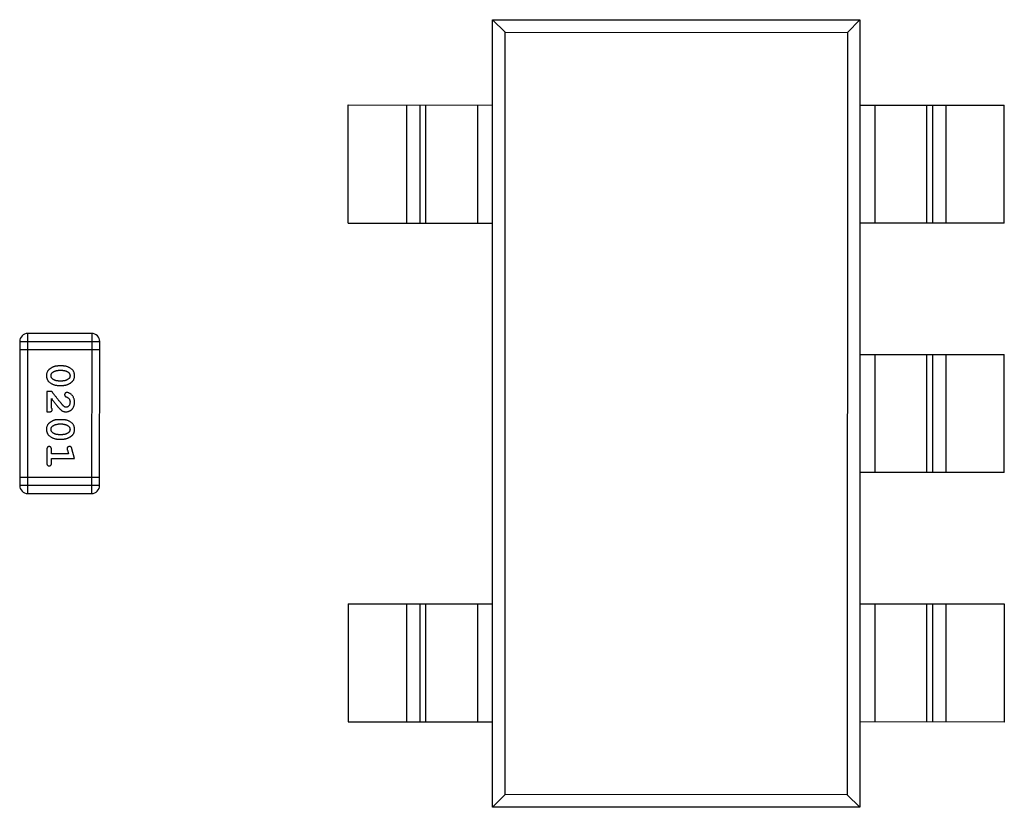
# Model space of a CAD drawing. Header units: millimetres. Extents: x 344 to 667, y 229 to 335.
# Tile 75 of 206: x 575.7 to 579.45, y 261.13 to 264.13. Entities that reach past the tile are written whole.
import ezdxf

# ---------------------------------------------------------------- set-up
doc = ezdxf.new("R2010")
doc.units = ezdxf.units.MM
doc.header["$LTSCALE"] = 0.5
doc.layers.get('0').update_dxf_attribs({"linetype": 'CONTINUOUS'})

msp = doc.modelspace()

# ---------------------------------------------------------------- linework, layer by layer
at = {"linetype": 'Continuous'}
for p, q in [((577.5035, 261.1299), (577.5037, 264.1299)), ((577.5037, 264.1299), (577.5518, 264.0818)), ((577.5037, 264.1299), (578.9037, 264.1298)), ((578.9037, 264.1298), (578.8556, 264.0817)), ((578.9037, 264.1298), (578.9035, 261.1298)), ((577.5516, 261.178), (577.5518, 264.0818)), ((577.5518, 264.0818), (578.8556, 264.0817)), ((578.8556, 264.0817), (578.8553, 261.1779)), ((576.9536, 263.355), (576.9537, 263.805)), ((576.9537, 263.805), (577.5037, 263.8049)), ((577.1767, 263.3549), (577.1767, 263.8049)), ((577.2264, 263.8049), (577.2263, 263.3549)), ((577.2485, 263.8049), (577.2485, 263.3549)), ((577.447, 263.3549), (577.447, 263.8049)), ((578.9037, 263.8048), (579.4537, 263.8047)), ((578.9603, 263.8048), (578.9603, 263.3548)), ((579.1588, 263.3548), (579.1588, 263.8048)), ((579.181, 263.3548), (579.181, 263.8048)), ((579.2306, 263.8048), (579.2306, 263.3548)), ((579.4536, 263.3547), (579.4537, 263.8047)), ((576.9536, 263.355), (577.5036, 263.3549)), ((579.4536, 263.3547), (578.9036, 263.3548)), ((575.7319, 262.3251), (575.732, 262.9347)), ((575.9758, 262.9347), (575.732, 262.9347)), ((575.9758, 262.9347), (575.9757, 262.3251)), ((575.7015, 262.9043), (575.7014, 262.3556)), ((575.7015, 262.9043), (576.0063, 262.9042)), ((576.0062, 262.3556), (576.0063, 262.9042)), ((575.7015, 262.8738), (576.0063, 262.8738)), ((578.9036, 262.8548), (579.4536, 262.8547)), ((578.9603, 262.8548), (578.9602, 262.4048)), ((579.1587, 262.4048), (579.1588, 262.8548)), ((579.1809, 262.4048), (579.1809, 262.8548)), ((579.2305, 262.8548), (579.2305, 262.4048)), ((579.4536, 262.4047), (579.4536, 262.8547)), ((575.8659, 262.8108), (575.8481, 262.8108)), ((575.8656, 262.7935), (575.8484, 262.7935)), ((575.8481, 262.7369), (575.8659, 262.7369)), ((575.8484, 262.7542), (575.8656, 262.7542)), ((575.8051, 262.7133), (575.8051, 262.6362)), ((575.824, 262.7133), (575.8051, 262.7133)), ((575.8224, 262.6504), (575.8224, 262.6866)), ((575.8051, 262.6362), (575.8129, 262.6362)), ((575.8659, 262.6063), (575.8481, 262.6063)), ((575.8656, 262.589), (575.8484, 262.589)), ((575.8484, 262.5497), (575.8656, 262.5497)), ((575.8481, 262.5324), (575.8659, 262.5324)), ((575.8051, 262.4931), (575.8051, 262.4412)), ((575.8224, 262.4758), (575.8224, 262.4931)), ((575.8873, 262.4758), (575.8224, 262.4758)), ((575.8832, 262.4908), (575.8873, 262.4758)), ((575.9105, 262.4585), (575.9006, 262.495)), ((575.8224, 262.4412), (575.8224, 262.4585)), ((575.8224, 262.4585), (575.9105, 262.4585)), ((579.4536, 262.4047), (578.9036, 262.4048)), ((576.0062, 262.3861), (575.7014, 262.3861)), ((576.0062, 262.3556), (575.7014, 262.3556)), ((575.7319, 262.3251), (575.9757, 262.3251)), ((576.9535, 261.905), (576.9535, 261.455)), ((576.9535, 261.905), (577.5035, 261.9049)), ((577.1765, 261.4549), (577.1766, 261.9049)), ((577.2262, 261.9049), (577.2262, 261.4549)), ((577.2484, 261.9049), (577.2483, 261.4549)), ((577.4468, 261.4549), (577.4469, 261.9049)), ((578.9035, 261.9048), (579.4535, 261.9047)), ((578.9602, 261.9048), (578.9601, 261.4548)), ((579.1586, 261.4548), (579.1587, 261.9048)), ((579.1808, 261.4548), (579.1808, 261.9048)), ((579.2305, 261.9048), (579.2304, 261.4548)), ((579.4535, 261.9047), (579.4535, 261.4547)), ((576.9535, 261.455), (577.5035, 261.4549)), ((579.4535, 261.4547), (578.9035, 261.4548)), ((577.5035, 261.1299), (577.5516, 261.178)), ((578.8553, 261.1779), (577.5516, 261.178)), ((578.9035, 261.1298), (578.8553, 261.1779)), ((578.9035, 261.1298), (577.5035, 261.1299))]:
    msp.add_line(p, q, dxfattribs=at)
for centre, start, end in [((575.732, 262.9043), 89.9951, 179.9951), ((575.9758, 262.9042), 359.9951, 89.9951), ((575.7319, 262.3556), 179.9951, 269.9951), ((575.9757, 262.3556), 269.9951, 359.9951)]:
    msp.add_arc(centre, 0.0305, start, end, dxfattribs=at)
for points, knots in [([(575.8481, 262.8108), (575.8471, 262.8108), (575.8449, 262.8108), (575.8418, 262.8105), (575.8386, 262.81), (575.8355, 262.8093), (575.8325, 262.8084), (575.8295, 262.8073), (575.8265, 262.806), (575.8237, 262.8046), (575.8209, 262.803), (575.8184, 262.8014), (575.8161, 262.7997), (575.814, 262.7981), (575.8121, 262.7964), (575.8104, 262.7947), (575.809, 262.7929), (575.8074, 262.7906), (575.8058, 262.7874), (575.8045, 262.7832), (575.8037, 262.7786), (575.8036, 262.7754), (575.8035, 262.7738)], [0, 0, 0, 0, 0.049886, 0.09882, 0.148132, 0.19689, 0.246038, 0.295176, 0.345305, 0.395692, 0.445312, 0.491875, 0.535813, 0.577009, 0.616081, 0.652689, 0.687585, 0.720206, 0.785062, 0.85223, 0.923759, 1, 1, 1, 1]), ([(575.9105, 262.774), (575.9105, 262.7755), (575.9104, 262.7783), (575.9097, 262.7824), (575.9086, 262.7862), (575.907, 262.7898), (575.9049, 262.7931), (575.9024, 262.7961), (575.8994, 262.7989), (575.896, 262.8014), (575.8924, 262.8036), (575.8888, 262.8055), (575.8851, 262.8072), (575.8813, 262.8085), (575.8775, 262.8096), (575.8737, 262.8103), (575.8698, 262.8108), (575.8672, 262.8108), (575.8659, 262.8108)], [0, 0, 0, 0, 0.06692, 0.130834, 0.19258, 0.252759, 0.312631, 0.373411, 0.436359, 0.501894, 0.568244, 0.632472, 0.69556, 0.757163, 0.818592, 0.878885, 0.939235, 1, 1, 1, 1]), ([(575.8035, 262.7738), (575.8036, 262.7724), (575.8036, 262.7695), (575.8043, 262.7655), (575.8055, 262.7616), (575.8071, 262.758), (575.8091, 262.7547), (575.8116, 262.7517), (575.8145, 262.7489), (575.8179, 262.7464), (575.8215, 262.7442), (575.8252, 262.7423), (575.8289, 262.7406), (575.8327, 262.7392), (575.8365, 262.7382), (575.8403, 262.7374), (575.8442, 262.737), (575.8468, 262.7369), (575.8481, 262.7369)], [0, 0, 0, 0, 0.067217, 0.131051, 0.19272, 0.252824, 0.312745, 0.373449, 0.436041, 0.501494, 0.567761, 0.632087, 0.695096, 0.757109, 0.817993, 0.878657, 0.939311, 1, 1, 1, 1]), ([(575.8208, 262.7738), (575.8208, 262.7744), (575.8209, 262.7756), (575.8211, 262.7775), (575.8215, 262.7792), (575.8221, 262.7807), (575.8229, 262.7822), (575.8238, 262.7836), (575.8249, 262.7848), (575.8257, 262.7855), (575.8261, 262.7859)], [0, 0, 0, 0, 0.139844, 0.271849, 0.399162, 0.521619, 0.6402, 0.758957, 0.87828, 1, 1, 1, 1]), ([(575.8266, 262.7615), (575.8262, 262.7619), (575.8253, 262.7627), (575.8241, 262.764), (575.8231, 262.7654), (575.8222, 262.7669), (575.8216, 262.7685), (575.8212, 262.7702), (575.8209, 262.7719), (575.8208, 262.7731), (575.8208, 262.7738)], [0, 0, 0, 0, 0.129853, 0.25607, 0.380154, 0.49978, 0.62208, 0.743277, 0.868791, 1, 1, 1, 1]), ([(575.8261, 262.7859), (575.8269, 262.7865), (575.8285, 262.7877), (575.831, 262.7893), (575.8337, 262.7906), (575.8364, 262.7917), (575.8393, 262.7925), (575.8422, 262.7931), (575.8453, 262.7935), (575.8474, 262.7935), (575.8484, 262.7935)], [0, 0, 0, 0, 0.124927, 0.248361, 0.370889, 0.492583, 0.61616, 0.741472, 0.869044, 1, 1, 1, 1]), ([(575.8656, 262.7935), (575.8667, 262.7935), (575.8688, 262.7935), (575.8718, 262.7931), (575.8748, 262.7926), (575.8775, 262.7918), (575.8802, 262.7908), (575.8827, 262.7895), (575.8852, 262.788), (575.8866, 262.7869), (575.8874, 262.7863)], [0, 0, 0, 0, 0.135446, 0.266257, 0.393419, 0.517936, 0.639137, 0.758785, 0.879345, 1, 1, 1, 1]), ([(575.8659, 262.7369), (575.867, 262.7369), (575.8691, 262.737), (575.8723, 262.7373), (575.8754, 262.7378), (575.8785, 262.7385), (575.8816, 262.7394), (575.8846, 262.7405), (575.8876, 262.7418), (575.8904, 262.7433), (575.8932, 262.7449), (575.8957, 262.7465), (575.898, 262.7482), (575.9001, 262.7498), (575.902, 262.7516), (575.9036, 262.7533), (575.9051, 262.755), (575.9066, 262.7574), (575.9082, 262.7605), (575.9096, 262.7647), (575.9104, 262.7693), (575.9104, 262.7724), (575.9105, 262.774)], [0, 0, 0, 0, 0.049855, 0.099516, 0.148482, 0.19758, 0.246804, 0.296268, 0.346517, 0.397047, 0.446826, 0.49336, 0.537801, 0.579207, 0.617974, 0.654833, 0.689171, 0.722088, 0.786392, 0.853518, 0.924186, 1, 1, 1, 1]), ([(575.8874, 262.7863), (575.8879, 262.7859), (575.8888, 262.7851), (575.8899, 262.7837), (575.891, 262.7823), (575.8918, 262.7808), (575.8924, 262.7792), (575.8929, 262.7775), (575.8931, 262.7757), (575.8932, 262.7745), (575.8932, 262.7739)], [0, 0, 0, 0, 0.13042, 0.256046, 0.378133, 0.498725, 0.620452, 0.742761, 0.869406, 1, 1, 1, 1]), ([(575.8932, 262.7739), (575.8932, 262.7733), (575.8932, 262.7721), (575.8929, 262.7703), (575.8925, 262.7685), (575.8919, 262.767), (575.8912, 262.7655), (575.8902, 262.7641), (575.8892, 262.7629), (575.8883, 262.7621), (575.8879, 262.7618)], [0, 0, 0, 0, 0.138115, 0.270177, 0.397547, 0.520057, 0.63869, 0.757499, 0.878226, 1, 1, 1, 1]), ([(575.8484, 262.7542), (575.8473, 262.7542), (575.8453, 262.7543), (575.8422, 262.7546), (575.8393, 262.7552), (575.8365, 262.756), (575.8338, 262.757), (575.8313, 262.7583), (575.8289, 262.7597), (575.8274, 262.7609), (575.8266, 262.7615)], [0, 0, 0, 0, 0.135449, 0.266263, 0.393429, 0.516942, 0.639128, 0.758779, 0.879341, 1, 1, 1, 1]), ([(575.8879, 262.7618), (575.8871, 262.7612), (575.8855, 262.76), (575.883, 262.7584), (575.8803, 262.7571), (575.8776, 262.7561), (575.8747, 262.7552), (575.8718, 262.7546), (575.8687, 262.7543), (575.8667, 262.7542), (575.8656, 262.7542)], [0, 0, 0, 0, 0.125331, 0.248948, 0.371201, 0.494032, 0.616811, 0.742104, 0.868849, 1, 1, 1, 1]), ([(575.8689, 262.6583), (575.8685, 262.6587), (575.8675, 262.6597), (575.866, 262.6613), (575.8642, 262.6632), (575.8623, 262.6654), (575.8602, 262.6678), (575.8578, 262.6705), (575.8553, 262.6736), (575.8526, 262.6769), (575.8497, 262.6804), (575.8466, 262.6843), (575.8433, 262.6884), (575.8398, 262.6929), (575.8361, 262.6976), (575.8323, 262.7026), (575.8282, 262.7078), (575.8254, 262.7115), (575.824, 262.7133)], [0, 0, 0, 0, 0.026647, 0.057942, 0.094152, 0.134806, 0.180631, 0.231142, 0.286385, 0.346321, 0.411439, 0.481035, 0.555329, 0.634592, 0.718826, 0.807759, 0.901393, 1, 1, 1, 1]), ([(575.8812, 262.7102), (575.8806, 262.7101), (575.8795, 262.7101), (575.878, 262.7095), (575.8765, 262.7087), (575.8752, 262.7076), (575.8741, 262.7062), (575.8733, 262.7047), (575.8728, 262.7031), (575.8728, 262.7019), (575.8727, 262.7013)], [0, 0, 0, 0, 0.120856, 0.239483, 0.360995, 0.490166, 0.620982, 0.746416, 0.870253, 1, 1, 1, 1]), ([(575.8727, 262.7013), (575.8728, 262.7008), (575.8728, 262.6999), (575.8731, 262.6985), (575.8735, 262.6973), (575.8742, 262.6961), (575.8751, 262.6951), (575.8763, 262.6942), (575.8777, 262.6935), (575.8787, 262.6931), (575.8793, 262.6929)], [0, 0, 0, 0, 0.127347, 0.246131, 0.359406, 0.470543, 0.586092, 0.711469, 0.847022, 1, 1, 1, 1]), ([(575.9105, 262.6729), (575.9104, 262.6746), (575.9103, 262.6779), (575.9095, 262.6829), (575.908, 262.6876), (575.906, 262.6921), (575.9036, 262.6963), (575.9007, 262.6999), (575.8975, 262.7031), (575.8939, 262.7056), (575.8904, 262.7075), (575.887, 262.709), (575.884, 262.7099), (575.8821, 262.7101), (575.8812, 262.7102)], [0, 0, 0, 0, 0.098286, 0.193983, 0.289056, 0.384352, 0.477435, 0.566197, 0.652355, 0.737986, 0.818188, 0.887401, 0.94802, 1, 1, 1, 1]), ([(575.8224, 262.6866), (575.824, 262.6846), (575.8269, 262.6807), (575.8313, 262.6753), (575.8352, 262.6703), (575.8388, 262.6659), (575.8419, 262.6619), (575.8448, 262.6585), (575.8472, 262.6556), (575.8487, 262.6538), (575.8494, 262.653)], [0, 0, 0, 0, 0.176662, 0.337826, 0.484741, 0.617764, 0.73494, 0.837793, 0.926412, 1, 1, 1, 1]), ([(575.8787, 262.6535), (575.8779, 262.6536), (575.8762, 262.6537), (575.8738, 262.6547), (575.8713, 262.6562), (575.8698, 262.6576), (575.8689, 262.6583)], [0, 0, 0, 0, 0.212836, 0.442809, 0.70317, 1, 1, 1, 1]), ([(575.8777, 262.6362), (575.8788, 262.6363), (575.881, 262.6363), (575.8843, 262.6368), (575.8874, 262.6376), (575.8904, 262.6387), (575.8932, 262.6402), (575.8959, 262.642), (575.8985, 262.6441), (575.9009, 262.6465), (575.9032, 262.6491), (575.9052, 262.652), (575.9068, 262.655), (575.9082, 262.6582), (575.9092, 262.6617), (575.91, 262.6652), (575.9104, 262.669), (575.9105, 262.6716), (575.9105, 262.6729)], [0, 0, 0, 0, 0.060981, 0.120256, 0.178148, 0.236115, 0.293993, 0.352864, 0.413358, 0.476056, 0.539296, 0.602396, 0.665116, 0.728325, 0.792919, 0.859317, 0.928302, 1, 1, 1, 1]), ([(575.8932, 262.673), (575.8931, 262.6716), (575.8931, 262.6689), (575.8922, 262.6651), (575.8908, 262.6617), (575.8889, 262.6588), (575.8866, 262.6565), (575.8842, 262.6548), (575.8815, 262.6537), (575.8796, 262.6536), (575.8787, 262.6535)], [0, 0, 0, 0, 0.156344, 0.299348, 0.4327, 0.561, 0.682299, 0.791883, 0.89611, 1, 1, 1, 1]), ([(575.8793, 262.6929), (575.8802, 262.6925), (575.8819, 262.6919), (575.8842, 262.6907), (575.8862, 262.6895), (575.8873, 262.6884), (575.8878, 262.6879)], [0, 0, 0, 0, 0.285518, 0.544185, 0.781367, 1, 1, 1, 1]), ([(575.8878, 262.6879), (575.8882, 262.6874), (575.8891, 262.6864), (575.8902, 262.6848), (575.8911, 262.683), (575.8919, 262.6812), (575.8925, 262.6793), (575.8929, 262.6773), (575.8932, 262.6752), (575.8932, 262.6737), (575.8932, 262.673)], [0, 0, 0, 0, 0.121873, 0.243139, 0.363336, 0.485133, 0.607572, 0.734701, 0.864814, 1, 1, 1, 1]), ([(575.8129, 262.6362), (575.814, 262.6362), (575.816, 262.6363), (575.8187, 262.6367), (575.8209, 262.6374), (575.8227, 262.6385), (575.824, 262.6398), (575.8249, 262.6413), (575.8255, 262.643), (575.8255, 262.6442), (575.8255, 262.6449)], [0, 0, 0, 0, 0.1844, 0.34094, 0.473574, 0.586824, 0.690029, 0.789175, 0.890445, 1, 1, 1, 1]), ([(575.8255, 262.6449), (575.8255, 262.6453), (575.8254, 262.6463), (575.8247, 262.6477), (575.8238, 262.6491), (575.8229, 262.6499), (575.8224, 262.6504)], [0, 0, 0, 0, 0.20611, 0.432681, 0.695597, 1, 1, 1, 1]), ([(575.8494, 262.653), (575.8502, 262.6521), (575.8517, 262.6504), (575.8539, 262.648), (575.856, 262.6459), (575.858, 262.6441), (575.8599, 262.6424), (575.8616, 262.6411), (575.8633, 262.64), (575.8653, 262.6389), (575.8679, 262.6378), (575.8711, 262.6369), (575.8743, 262.6363), (575.8766, 262.6363), (575.8777, 262.6362)], [0, 0, 0, 0, 0.103002, 0.197728, 0.285279, 0.365235, 0.437224, 0.502446, 0.560545, 0.611446, 0.707576, 0.80349, 0.900532, 1, 1, 1, 1]), ([(575.8481, 262.6063), (575.847, 262.6063), (575.8449, 262.6063), (575.8417, 262.606), (575.8386, 262.6055), (575.8355, 262.6048), (575.8325, 262.6039), (575.8295, 262.6028), (575.8265, 262.6015), (575.8236, 262.6), (575.8209, 262.5985), (575.8184, 262.5969), (575.8161, 262.5952), (575.8139, 262.5936), (575.8121, 262.5919), (575.8104, 262.5902), (575.809, 262.5884), (575.8074, 262.5861), (575.8058, 262.5829), (575.8045, 262.5787), (575.8036, 262.5741), (575.8036, 262.5709), (575.8035, 262.5693)], [0, 0, 0, 0, 0.049886, 0.09882, 0.148132, 0.19689, 0.246038, 0.295176, 0.345305, 0.395692, 0.445312, 0.491875, 0.535813, 0.577009, 0.616081, 0.652689, 0.687585, 0.720206, 0.785062, 0.85223, 0.923759, 1, 1, 1, 1]), ([(575.8261, 262.5814), (575.8269, 262.582), (575.8285, 262.5832), (575.831, 262.5848), (575.8336, 262.5861), (575.8364, 262.5872), (575.8393, 262.588), (575.8422, 262.5886), (575.8453, 262.589), (575.8473, 262.589), (575.8484, 262.589)], [0, 0, 0, 0, 0.124927, 0.248361, 0.370889, 0.492583, 0.61616, 0.741472, 0.869044, 1, 1, 1, 1]), ([(575.8656, 262.589), (575.8667, 262.589), (575.8687, 262.5889), (575.8718, 262.5886), (575.8747, 262.5881), (575.8775, 262.5872), (575.8802, 262.5863), (575.8827, 262.585), (575.8851, 262.5835), (575.8866, 262.5824), (575.8874, 262.5818)], [0, 0, 0, 0, 0.135446, 0.266257, 0.393419, 0.517936, 0.639137, 0.758785, 0.879345, 1, 1, 1, 1]), ([(575.9105, 262.5695), (575.9104, 262.571), (575.9104, 262.5738), (575.9097, 262.5779), (575.9085, 262.5817), (575.907, 262.5853), (575.9049, 262.5886), (575.9024, 262.5916), (575.8994, 262.5944), (575.896, 262.5969), (575.8924, 262.5991), (575.8887, 262.601), (575.885, 262.6027), (575.8813, 262.604), (575.8775, 262.6051), (575.8736, 262.6058), (575.8698, 262.6062), (575.8672, 262.6063), (575.8659, 262.6063)], [0, 0, 0, 0, 0.06692, 0.130834, 0.19258, 0.252759, 0.312631, 0.373411, 0.436359, 0.501894, 0.568244, 0.632472, 0.69556, 0.757163, 0.818592, 0.878885, 0.939235, 1, 1, 1, 1]), ([(575.8035, 262.5693), (575.8035, 262.5679), (575.8036, 262.565), (575.8043, 262.5609), (575.8054, 262.5571), (575.807, 262.5535), (575.8091, 262.5502), (575.8116, 262.5472), (575.8145, 262.5444), (575.8179, 262.5419), (575.8215, 262.5397), (575.8252, 262.5377), (575.8289, 262.5361), (575.8327, 262.5347), (575.8365, 262.5337), (575.8403, 262.5329), (575.8442, 262.5325), (575.8468, 262.5324), (575.8481, 262.5324)], [0, 0, 0, 0, 0.067217, 0.131051, 0.19272, 0.252824, 0.312745, 0.373449, 0.436041, 0.501494, 0.567761, 0.632087, 0.695096, 0.757109, 0.817993, 0.878657, 0.939311, 1, 1, 1, 1]), ([(575.8208, 262.5692), (575.8208, 262.5699), (575.8208, 262.5711), (575.8211, 262.5729), (575.8215, 262.5746), (575.8221, 262.5762), (575.8228, 262.5777), (575.8238, 262.5791), (575.8249, 262.5803), (575.8257, 262.581), (575.8261, 262.5814)], [0, 0, 0, 0, 0.139844, 0.271849, 0.399162, 0.521619, 0.6402, 0.758957, 0.87828, 1, 1, 1, 1]), ([(575.8266, 262.557), (575.8261, 262.5574), (575.8252, 262.5581), (575.8241, 262.5595), (575.8231, 262.5609), (575.8222, 262.5624), (575.8216, 262.564), (575.8211, 262.5657), (575.8209, 262.5674), (575.8208, 262.5686), (575.8208, 262.5692)], [0, 0, 0, 0, 0.129853, 0.25607, 0.380154, 0.49978, 0.62208, 0.743277, 0.868791, 1, 1, 1, 1]), ([(575.8484, 262.5497), (575.8473, 262.5497), (575.8453, 262.5498), (575.8422, 262.5501), (575.8393, 262.5507), (575.8365, 262.5515), (575.8338, 262.5525), (575.8313, 262.5538), (575.8288, 262.5552), (575.8274, 262.5564), (575.8266, 262.557)], [0, 0, 0, 0, 0.135449, 0.266263, 0.393429, 0.516942, 0.639128, 0.758779, 0.879341, 1, 1, 1, 1]), ([(575.8879, 262.5573), (575.8871, 262.5567), (575.8855, 262.5555), (575.883, 262.5539), (575.8803, 262.5526), (575.8776, 262.5516), (575.8747, 262.5507), (575.8718, 262.5501), (575.8687, 262.5498), (575.8666, 262.5497), (575.8656, 262.5497)], [0, 0, 0, 0, 0.125331, 0.248948, 0.371201, 0.494032, 0.616811, 0.742104, 0.868849, 1, 1, 1, 1]), ([(575.8659, 262.5324), (575.8669, 262.5324), (575.8691, 262.5325), (575.8723, 262.5327), (575.8754, 262.5333), (575.8785, 262.534), (575.8816, 262.5349), (575.8846, 262.536), (575.8875, 262.5373), (575.8904, 262.5388), (575.8931, 262.5404), (575.8957, 262.542), (575.898, 262.5437), (575.9001, 262.5453), (575.902, 262.547), (575.9036, 262.5487), (575.9051, 262.5505), (575.9066, 262.5529), (575.9082, 262.556), (575.9095, 262.5602), (575.9103, 262.5647), (575.9104, 262.5679), (575.9105, 262.5695)], [0, 0, 0, 0, 0.049855, 0.099516, 0.148482, 0.19758, 0.246804, 0.296268, 0.346517, 0.397047, 0.446826, 0.49336, 0.537801, 0.579207, 0.617974, 0.654833, 0.689171, 0.722088, 0.786392, 0.853518, 0.924186, 1, 1, 1, 1]), ([(575.8874, 262.5818), (575.8878, 262.5814), (575.8887, 262.5806), (575.8899, 262.5792), (575.8909, 262.5778), (575.8918, 262.5763), (575.8924, 262.5747), (575.8928, 262.573), (575.8931, 262.5712), (575.8932, 262.57), (575.8932, 262.5694)], [0, 0, 0, 0, 0.13042, 0.256046, 0.378133, 0.498725, 0.620452, 0.742761, 0.869406, 1, 1, 1, 1]), ([(575.8932, 262.5694), (575.8932, 262.5688), (575.8931, 262.5675), (575.8929, 262.5657), (575.8925, 262.564), (575.8919, 262.5625), (575.8911, 262.561), (575.8902, 262.5596), (575.8891, 262.5584), (575.8883, 262.5576), (575.8879, 262.5573)], [0, 0, 0, 0, 0.138115, 0.270177, 0.397547, 0.520057, 0.63869, 0.757499, 0.878226, 1, 1, 1, 1]), ([(575.8137, 262.5041), (575.8131, 262.504), (575.8119, 262.504), (575.8102, 262.5035), (575.8087, 262.5026), (575.8074, 262.5015), (575.8063, 262.4999), (575.8056, 262.498), (575.8051, 262.4956), (575.8051, 262.494), (575.8051, 262.4931)], [0, 0, 0, 0, 0.115051, 0.223278, 0.329269, 0.437893, 0.554681, 0.682591, 0.83103, 1, 1, 1, 1]), ([(575.8224, 262.4931), (575.8224, 262.494), (575.8223, 262.4956), (575.8219, 262.498), (575.8211, 262.4999), (575.82, 262.5015), (575.8187, 262.5026), (575.8172, 262.5035), (575.8155, 262.504), (575.8143, 262.504), (575.8137, 262.5041)], [0, 0, 0, 0, 0.169102, 0.317658, 0.446239, 0.563118, 0.671828, 0.776546, 0.884858, 1, 1, 1, 1]), ([(575.8914, 262.5041), (575.8908, 262.504), (575.8896, 262.504), (575.8878, 262.5035), (575.8862, 262.5028), (575.8848, 262.5018), (575.8836, 262.5006), (575.8828, 262.4992), (575.8823, 262.4977), (575.8822, 262.4967), (575.8822, 262.4962)], [0, 0, 0, 0, 0.138815, 0.27042, 0.39836, 0.52875, 0.654955, 0.771147, 0.884581, 1, 1, 1, 1]), ([(575.8822, 262.4962), (575.8822, 262.4958), (575.8822, 262.4951), (575.8824, 262.4939), (575.8828, 262.4924), (575.883, 262.4913), (575.8832, 262.4908)], [0, 0, 0, 0, 0.183151, 0.413144, 0.682305, 1, 1, 1, 1]), ([(575.9006, 262.495), (575.9003, 262.4959), (575.8999, 262.4974), (575.899, 262.4995), (575.8981, 262.5012), (575.8971, 262.5023), (575.8959, 262.5031), (575.8946, 262.5037), (575.8931, 262.504), (575.892, 262.5041), (575.8914, 262.5041)], [0, 0, 0, 0, 0.187321, 0.344927, 0.475328, 0.579604, 0.674244, 0.773631, 0.882025, 1, 1, 1, 1]), ([(575.8051, 262.4412), (575.8051, 262.4403), (575.8051, 262.4386), (575.8056, 262.4363), (575.8063, 262.4343), (575.8074, 262.4328), (575.8087, 262.4316), (575.8102, 262.4307), (575.8119, 262.4302), (575.8131, 262.4302), (575.8137, 262.4301)], [0, 0, 0, 0, 0.169012, 0.317488, 0.445429, 0.560977, 0.67065, 0.776666, 0.88492, 1, 1, 1, 1]), ([(575.8137, 262.4301), (575.8143, 262.4302), (575.8155, 262.4302), (575.8172, 262.4307), (575.8187, 262.4316), (575.82, 262.4327), (575.8211, 262.4343), (575.8218, 262.4363), (575.8223, 262.4386), (575.8223, 262.4403), (575.8224, 262.4412)], [0, 0, 0, 0, 0.11517, 0.223509, 0.328254, 0.438012, 0.553651, 0.682263, 0.830856, 1, 1, 1, 1])]:
    msp.add_open_spline(points, degree=3, knots=knots, dxfattribs=at)

doc.saveas('drawing.dxf')
